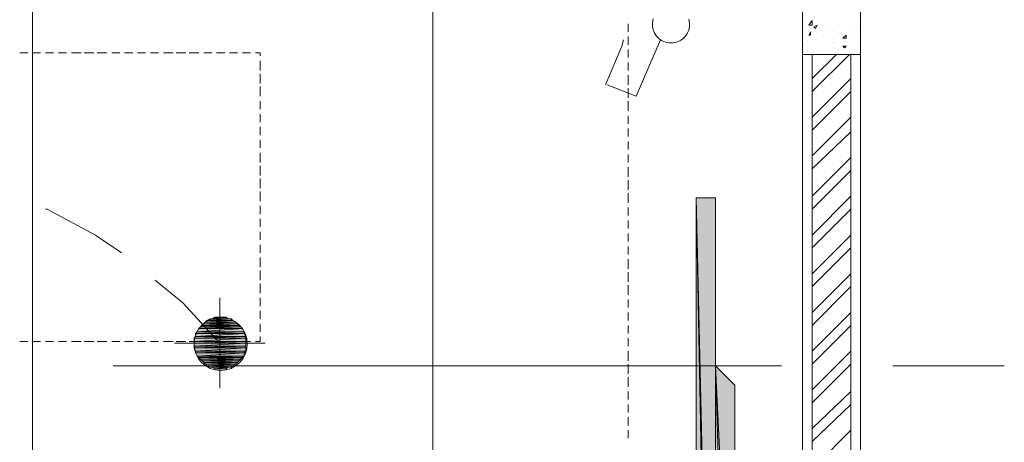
# Model space of a CAD drawing. Header units: millimetres. Extents: x 17 to 403, y 12 to 285.
# Tile 50 of 145: x 123 to 149, y 183 to 194. Entities that reach past the tile are written whole.
import ezdxf

# ---------------------------------------------------------------- set-up
doc = ezdxf.new("R2010")
doc.units = ezdxf.units.MM
doc.layers.add('FILL_FFFFFF', color=7, linetype='Continuous', true_color=0xffffff)
doc.layers.add('LINE_FFFFFF', color=7, linetype='Continuous', true_color=0xffffff)
doc.layers.add('LINE_000000', color=7, linetype='Continuous')

msp = doc.modelspace()

# ---------------------------------------------------------------- hatches: boundary and pattern name
at = {"layer": 'FILL_FFFFFF'}
h = msp.add_hatch(color=7, dxfattribs=at)
h.dxf.hatch_style = 1
h.paths.add_polyline_path([(141.055, 189.399), (141.055, 177.969), (141.563, 163.068), (141.055, 189.399)])
h = msp.add_hatch(color=7, dxfattribs=at)
h.dxf.hatch_style = 1
h.paths.add_polyline_path([(141.563, 163.068), (141.563, 167.471), (141.055, 189.399), (141.563, 163.068)])
h = msp.add_hatch(color=7, dxfattribs=at)
h.dxf.hatch_style = 1
h.paths.add_polyline_path([(141.563, 167.471), (141.055, 189.399), (141.563, 189.399), (141.563, 167.471)])
h = msp.add_hatch(color=7, dxfattribs=at)
h.dxf.hatch_style = 1
h.paths.add_polyline_path([(128.905, 186.182), (128.228, 186.182), (128.863, 186.224), (128.905, 186.182)])
h = msp.add_hatch(color=7, dxfattribs=at)
h.dxf.hatch_style = 1
h.paths.add_polyline_path([(128.228, 186.182), (128.863, 186.224), (128.312, 186.224), (128.228, 186.182)])
h = msp.add_hatch(color=7, dxfattribs=at)
h.dxf.hatch_style = 1
h.paths.add_polyline_path([(128.863, 186.224), (128.312, 186.224), (128.778, 186.224), (128.863, 186.224)])
h = msp.add_hatch(color=7, dxfattribs=at)
h.dxf.hatch_style = 1
h.paths.add_polyline_path([(128.312, 186.224), (128.778, 186.224), (128.355, 186.224), (128.312, 186.224)])
h = msp.add_hatch(color=7, dxfattribs=at)
h.dxf.hatch_style = 1
h.paths.add_polyline_path([(128.778, 186.224), (128.355, 186.224), (128.736, 186.267), (128.778, 186.224)])
h = msp.add_hatch(color=7, dxfattribs=at)
h.dxf.hatch_style = 1
h.paths.add_polyline_path([(128.355, 186.224), (128.736, 186.267), (128.439, 186.267), (128.355, 186.224)])
h = msp.add_hatch(color=7, dxfattribs=at)
h.dxf.hatch_style = 1
h.paths.add_polyline_path([(128.439, 186.267), (128.482, 186.267), (128.651, 186.267), (128.439, 186.267)])
h = msp.add_hatch(color=7, dxfattribs=at)
h.dxf.hatch_style = 1
h.paths.add_polyline_path([(128.439, 186.267), (128.736, 186.267), (128.651, 186.267), (128.439, 186.267)])
h = msp.add_hatch(color=7, dxfattribs=at)
h.dxf.hatch_style = 1
h.paths.add_polyline_path([(128.482, 186.267), (128.651, 186.267), (128.609, 186.267), (128.482, 186.267)])
h = msp.add_hatch(color=7, dxfattribs=at)
h.dxf.hatch_style = 1
h.paths.add_polyline_path([(129.201, 185.886), (127.974, 185.886), (129.159, 185.97), (129.201, 185.886)])
h = msp.add_hatch(color=7, dxfattribs=at)
h.dxf.hatch_style = 1
h.paths.add_polyline_path([(127.974, 185.886), (129.159, 185.97), (128.016, 185.97), (127.974, 185.886)])
h = msp.add_hatch(color=7, dxfattribs=at)
h.dxf.hatch_style = 1
h.paths.add_polyline_path([(129.159, 185.97), (128.016, 185.97), (129.117, 186.013), (129.159, 185.97)])
h = msp.add_hatch(color=7, dxfattribs=at)
h.dxf.hatch_style = 1
h.paths.add_polyline_path([(128.016, 185.97), (129.117, 186.013), (128.058, 186.013), (128.016, 185.97)])
h = msp.add_hatch(color=7, dxfattribs=at)
h.dxf.hatch_style = 1
h.paths.add_polyline_path([(129.117, 186.013), (128.058, 186.013), (129.074, 186.055), (129.117, 186.013)])
h = msp.add_hatch(color=7, dxfattribs=at)
h.dxf.hatch_style = 1
h.paths.add_polyline_path([(128.058, 186.013), (129.074, 186.055), (128.101, 186.055), (128.058, 186.013)])
h = msp.add_hatch(color=7, dxfattribs=at)
h.dxf.hatch_style = 1
h.paths.add_polyline_path([(129.074, 186.055), (128.101, 186.055), (129.032, 186.097), (129.074, 186.055)])
h = msp.add_hatch(color=7, dxfattribs=at)
h.dxf.hatch_style = 1
h.paths.add_polyline_path([(128.101, 186.055), (129.032, 186.097), (128.143, 186.097), (128.101, 186.055)])
h = msp.add_hatch(color=7, dxfattribs=at)
h.dxf.hatch_style = 1
h.paths.add_polyline_path([(129.032, 186.097), (128.143, 186.097), (128.99, 186.14), (129.032, 186.097)])
h = msp.add_hatch(color=7, dxfattribs=at)
h.dxf.hatch_style = 1
h.paths.add_polyline_path([(128.143, 186.097), (128.99, 186.14), (128.185, 186.14), (128.143, 186.097)])
h = msp.add_hatch(color=7, dxfattribs=at)
h.dxf.hatch_style = 1
h.paths.add_polyline_path([(128.99, 186.14), (128.185, 186.14), (128.905, 186.182), (128.99, 186.14)])
h = msp.add_hatch(color=7, dxfattribs=at)
h.dxf.hatch_style = 1
h.paths.add_polyline_path([(128.185, 186.14), (128.905, 186.182), (128.228, 186.182), (128.185, 186.14)])
h = msp.add_hatch(color=7, dxfattribs=at)
h.dxf.hatch_style = 1
h.paths.add_polyline_path([(129.244, 185.716), (127.889, 185.716), (129.244, 185.759), (129.244, 185.716)])
h = msp.add_hatch(color=7, dxfattribs=at)
h.dxf.hatch_style = 1
h.paths.add_polyline_path([(127.889, 185.716), (129.244, 185.759), (127.931, 185.759), (127.889, 185.716)])
h = msp.add_hatch(color=7, dxfattribs=at)
h.dxf.hatch_style = 1
h.paths.add_polyline_path([(129.244, 185.632), (127.889, 185.632), (129.244, 185.716), (129.244, 185.632)])
h = msp.add_hatch(color=7, dxfattribs=at)
h.dxf.hatch_style = 1
h.paths.add_polyline_path([(127.889, 185.632), (129.244, 185.716), (127.889, 185.716), (127.889, 185.632)])
h = msp.add_hatch(color=7, dxfattribs=at)
h.dxf.hatch_style = 1
h.paths.add_polyline_path([(129.201, 185.843), (127.931, 185.843), (129.201, 185.886), (129.201, 185.843)])
h = msp.add_hatch(color=7, dxfattribs=at)
h.dxf.hatch_style = 1
h.paths.add_polyline_path([(127.931, 185.843), (129.201, 185.886), (127.974, 185.886), (127.931, 185.843)])
h = msp.add_hatch(color=7, dxfattribs=at)
h.dxf.hatch_style = 1
h.paths.add_polyline_path([(129.244, 185.759), (127.931, 185.759), (129.201, 185.843), (129.244, 185.759)])
h = msp.add_hatch(color=7, dxfattribs=at)
h.dxf.hatch_style = 1
h.paths.add_polyline_path([(127.931, 185.759), (129.201, 185.843), (127.931, 185.843), (127.931, 185.759)])
h = msp.add_hatch(color=7, dxfattribs=at)
h.dxf.hatch_style = 1
h.paths.add_polyline_path([(129.244, 185.589), (127.889, 185.589), (129.244, 185.632), (129.244, 185.589)])
h = msp.add_hatch(color=7, dxfattribs=at)
h.dxf.hatch_style = 1
h.paths.add_polyline_path([(127.889, 185.589), (129.244, 185.632), (127.889, 185.632), (127.889, 185.589)])
h = msp.add_hatch(color=7, dxfattribs=at)
h.dxf.hatch_style = 1
h.paths.add_polyline_path([(129.244, 185.505), (127.889, 185.505), (129.244, 185.589), (129.244, 185.505)])
h = msp.add_hatch(color=7, dxfattribs=at)
h.dxf.hatch_style = 1
h.paths.add_polyline_path([(127.889, 185.505), (129.244, 185.589), (127.889, 185.589), (127.889, 185.505)])
h = msp.add_hatch(color=7, dxfattribs=at)
h.dxf.hatch_style = 1
h.paths.add_polyline_path([(129.244, 185.462), (127.889, 185.462), (129.244, 185.505), (129.244, 185.462)])
h = msp.add_hatch(color=7, dxfattribs=at)
h.dxf.hatch_style = 1
h.paths.add_polyline_path([(127.889, 185.462), (129.244, 185.505), (127.889, 185.505), (127.889, 185.462)])
h = msp.add_hatch(color=7, dxfattribs=at)
h.dxf.hatch_style = 1
h.paths.add_polyline_path([(127.931, 185.378), (129.244, 185.462), (127.889, 185.462), (127.931, 185.378)])
h = msp.add_hatch(color=7, dxfattribs=at)
h.dxf.hatch_style = 1
h.paths.add_polyline_path([(129.244, 185.378), (127.931, 185.378), (129.244, 185.462), (129.244, 185.378)])
h = msp.add_hatch(color=7, dxfattribs=at)
h.dxf.hatch_style = 1
h.paths.add_polyline_path([(129.201, 185.335), (127.931, 185.335), (129.244, 185.378), (129.201, 185.335)])
h = msp.add_hatch(color=7, dxfattribs=at)
h.dxf.hatch_style = 1
h.paths.add_polyline_path([(127.931, 185.335), (129.244, 185.378), (127.931, 185.378), (127.931, 185.335)])
h = msp.add_hatch(color=7, dxfattribs=at)
h.dxf.hatch_style = 1
h.paths.add_polyline_path([(127.974, 185.251), (129.201, 185.335), (127.931, 185.335), (127.974, 185.251)])
h = msp.add_hatch(color=7, dxfattribs=at)
h.dxf.hatch_style = 1
h.paths.add_polyline_path([(129.201, 185.251), (127.974, 185.251), (129.201, 185.335), (129.201, 185.251)])
h = msp.add_hatch(color=7, dxfattribs=at)
h.dxf.hatch_style = 1
h.paths.add_polyline_path([(128.016, 185.208), (129.201, 185.251), (127.974, 185.251), (128.016, 185.208)])
h = msp.add_hatch(color=7, dxfattribs=at)
h.dxf.hatch_style = 1
h.paths.add_polyline_path([(129.159, 185.208), (128.016, 185.208), (129.201, 185.251), (129.159, 185.208)])
h = msp.add_hatch(color=7, dxfattribs=at)
h.dxf.hatch_style = 1
h.paths.add_polyline_path([(128.058, 185.166), (129.159, 185.208), (128.016, 185.208), (128.058, 185.166)])
h = msp.add_hatch(color=7, dxfattribs=at)
h.dxf.hatch_style = 1
h.paths.add_polyline_path([(129.117, 185.166), (128.058, 185.166), (129.159, 185.208), (129.117, 185.166)])
h = msp.add_hatch(color=7, dxfattribs=at)
h.dxf.hatch_style = 1
h.paths.add_polyline_path([(128.101, 185.124), (129.117, 185.166), (128.058, 185.166), (128.101, 185.124)])
h = msp.add_hatch(color=7, dxfattribs=at)
h.dxf.hatch_style = 1
h.paths.add_polyline_path([(129.074, 185.124), (128.101, 185.124), (129.117, 185.166), (129.074, 185.124)])
h = msp.add_hatch(color=7, dxfattribs=at)
h.dxf.hatch_style = 1
h.paths.add_polyline_path([(128.143, 185.081), (129.074, 185.124), (128.101, 185.124), (128.143, 185.081)])
h = msp.add_hatch(color=7, dxfattribs=at)
h.dxf.hatch_style = 1
h.paths.add_polyline_path([(129.032, 185.081), (128.143, 185.081), (129.074, 185.124), (129.032, 185.081)])
h = msp.add_hatch(color=7, dxfattribs=at)
h.dxf.hatch_style = 1
h.paths.add_polyline_path([(128.185, 185.039), (129.032, 185.081), (128.143, 185.081), (128.185, 185.039)])
h = msp.add_hatch(color=7, dxfattribs=at)
h.dxf.hatch_style = 1
h.paths.add_polyline_path([(128.99, 185.039), (128.185, 185.039), (129.032, 185.081), (128.99, 185.039)])
h = msp.add_hatch(color=7, dxfattribs=at)
h.dxf.hatch_style = 1
h.paths.add_polyline_path([(128.228, 184.997), (128.99, 185.039), (128.185, 185.039), (128.228, 184.997)])
h = msp.add_hatch(color=7, dxfattribs=at)
h.dxf.hatch_style = 1
h.paths.add_polyline_path([(128.905, 184.997), (128.228, 184.997), (128.99, 185.039), (128.905, 184.997)])
h = msp.add_hatch(color=7, dxfattribs=at)
h.dxf.hatch_style = 1
h.paths.add_polyline_path([(128.312, 184.954), (128.905, 184.997), (128.228, 184.997), (128.312, 184.954)])
h = msp.add_hatch(color=7, dxfattribs=at)
h.dxf.hatch_style = 1
h.paths.add_polyline_path([(128.863, 184.954), (128.312, 184.954), (128.905, 184.997), (128.863, 184.954)])
h = msp.add_hatch(color=7, dxfattribs=at)
h.dxf.hatch_style = 1
h.paths.add_polyline_path([(128.355, 184.954), (128.863, 184.954), (128.312, 184.954), (128.355, 184.954)])
h = msp.add_hatch(color=7, dxfattribs=at)
h.dxf.hatch_style = 1
h.paths.add_polyline_path([(128.439, 184.912), (128.778, 184.954), (128.355, 184.954), (128.439, 184.912)])
h = msp.add_hatch(color=7, dxfattribs=at)
h.dxf.hatch_style = 1
h.paths.add_polyline_path([(128.778, 184.954), (128.355, 184.954), (128.863, 184.954), (128.778, 184.954)])
h = msp.add_hatch(color=7, dxfattribs=at)
h.dxf.hatch_style = 1
h.paths.add_polyline_path([(128.736, 184.912), (128.439, 184.912), (128.778, 184.954), (128.736, 184.912)])
h = msp.add_hatch(color=7, dxfattribs=at)
h.dxf.hatch_style = 1
h.paths.add_polyline_path([(128.482, 184.912), (128.736, 184.912), (128.439, 184.912), (128.482, 184.912)])
h = msp.add_hatch(color=7, dxfattribs=at)
h.dxf.hatch_style = 1
h.paths.add_polyline_path([(128.609, 184.912), (128.651, 184.912), (128.482, 184.912), (128.609, 184.912)])
h = msp.add_hatch(color=7, dxfattribs=at)
h.dxf.hatch_style = 1
h.paths.add_polyline_path([(128.651, 184.912), (128.482, 184.912), (128.736, 184.912), (128.651, 184.912)])
h = msp.add_hatch(color=7, dxfattribs=at)
h.dxf.hatch_style = 1
h.paths.add_polyline_path([(142.071, 174.456), (142.071, 167.979), (141.563, 184.997), (142.071, 174.456)])
h = msp.add_hatch(color=7, dxfattribs=at)
h.dxf.hatch_style = 1
h.paths.add_polyline_path([(142.071, 167.979), (141.563, 184.997), (141.563, 167.471), (142.071, 167.979)])
h = msp.add_hatch(color=7, dxfattribs=at)
h.dxf.hatch_style = 1
h.paths.add_polyline_path([(142.071, 184.489), (141.563, 184.997), (142.071, 174.456), (142.071, 184.489)])

# ---------------------------------------------------------------- linework, layer by layer
at = {"layer": 'LINE_000000', "lineweight": 0}
for p, q in [((145.373, 237.702), (145.373, 164.846)), ((145.373, 198.289), (145.373, 180.763)), ((123.656, 196.384), (123.656, 178.858)), ((134.154, 196.384), (134.154, 178.858)), ((143.849, 164.846), (143.849, 195.707)), ((139.277, 193.76), (139.277, 193.971)), ((143.849, 193.971), (143.849, 193.76)), ((144.018, 193.929), (144.103, 194.056)), ((144.103, 193.929), (144.103, 194.056)), ((144.018, 193.929), (144.103, 193.929)), ((144.018, 193.675), (144.06, 193.76)), ((144.06, 193.675), (144.06, 193.76)), ((144.145, 193.887), (144.23, 193.929)), ((144.145, 193.887), (144.187, 193.844)), ((144.187, 193.844), (144.23, 193.929)), ((144.357, 193.802), (144.357, 193.802)), ((144.484, 193.76), (144.484, 193.76)), ((144.653, 193.76), (144.653, 193.76)), ((145.076, 193.929), (145.076, 193.929)), ((145.288, 193.844), (145.288, 193.844)), ((145.33, 193.844), (145.33, 193.844)), ((139.277, 193.421), (139.277, 193.633)), ((143.849, 193.633), (143.849, 193.421)), ((143.891, 193.421), (143.891, 193.421)), ((143.976, 193.506), (143.976, 193.506)), ((144.018, 193.675), (144.06, 193.675)), ((144.018, 193.675), (144.018, 193.675)), ((144.018, 193.675), (144.018, 193.675)), ((144.399, 193.675), (144.399, 193.675)), ((144.653, 193.548), (144.653, 193.548)), ((144.653, 193.463), (144.653, 193.463)), ((144.907, 193.59), (144.992, 193.675)), ((144.907, 193.59), (144.992, 193.59)), ((144.992, 193.59), (144.992, 193.675)), ((145.076, 193.633), (145.076, 193.633)), ((145.288, 193.421), (145.288, 193.421)), ((145.373, 193.463), (145.373, 193.463)), ((123.317, 193.209), (123.529, 193.209)), ((123.656, 193.209), (123.867, 193.209)), ((123.994, 193.209), (124.206, 193.209)), ((124.333, 193.209), (124.545, 193.209)), ((124.672, 193.209), (124.926, 193.209)), ((125.01, 193.209), (125.264, 193.209)), ((125.349, 193.209), (125.603, 193.209)), ((125.73, 193.209), (125.942, 193.209)), ((126.069, 193.209), (126.28, 193.209)), ((126.407, 193.209), (126.619, 193.209)), ((126.746, 193.209), (126.958, 193.209)), ((127.085, 193.209), (127.339, 193.209)), ((127.423, 193.209), (127.677, 193.209)), ((127.762, 193.209), (128.016, 193.209)), ((128.143, 193.209), (128.355, 193.209)), ((128.482, 193.209), (128.693, 193.209)), ((128.82, 193.209), (129.032, 193.209)), ((129.159, 193.209), (129.371, 193.209)), ((139.277, 193.082), (139.277, 193.294)), ((143.849, 193.294), (143.849, 193.082)), ((143.976, 193.252), (143.976, 193.252)), ((144.103, 192.532), (144.738, 193.167)), ((144.103, 192.193), (145.076, 193.167)), ((144.145, 193.252), (144.145, 193.252)), ((144.653, 193.336), (144.653, 193.336)), ((144.907, 193.379), (144.992, 193.379)), ((144.907, 193.379), (144.949, 193.336)), ((144.949, 193.336), (144.992, 193.379)), ((144.949, 193.336), (144.949, 193.336)), ((145.288, 193.379), (145.288, 193.379)), ((129.625, 192.998), (129.625, 192.744)), ((139.277, 192.744), (139.277, 192.955)), ((143.849, 192.955), (143.849, 192.744)), ((129.625, 192.659), (129.625, 192.405)), ((139.277, 192.363), (139.277, 192.617)), ((143.849, 192.617), (143.849, 192.363)), ((144.103, 191.516), (145.119, 192.532)), ((129.625, 192.32), (129.625, 192.066)), ((139.277, 192.024), (139.277, 192.278)), ((143.849, 192.278), (143.849, 192.024)), ((144.103, 191.177), (145.119, 192.193)), ((129.625, 191.939), (129.625, 191.728)), ((139.277, 191.685), (139.277, 191.939)), ((143.849, 191.939), (143.849, 191.685)), ((129.625, 191.601), (129.625, 191.389)), ((139.277, 191.347), (139.277, 191.558)), ((143.849, 191.558), (143.849, 191.347)), ((144.103, 190.5), (145.119, 191.516)), ((129.625, 191.262), (129.625, 191.05)), ((139.277, 191.008), (139.277, 191.22)), ((143.849, 191.22), (143.849, 191.008)), ((144.103, 190.161), (145.119, 191.135)), ((129.625, 190.923), (129.625, 190.712)), ((139.277, 190.669), (139.277, 190.881)), ((143.849, 190.881), (143.849, 190.669)), ((129.625, 190.585), (129.625, 190.331)), ((139.277, 190.331), (139.277, 190.542)), ((143.849, 190.542), (143.849, 190.331)), ((144.103, 189.442), (145.119, 190.458)), ((129.625, 190.246), (129.625, 189.992)), ((139.277, 189.95), (139.277, 190.204)), ((143.849, 190.204), (143.849, 189.95)), ((144.103, 189.103), (145.119, 190.119)), ((129.625, 189.907), (129.625, 189.653)), ((139.277, 189.611), (139.277, 189.865)), ((143.849, 189.865), (143.849, 189.611)), ((129.625, 189.569), (129.625, 189.315)), ((139.277, 189.272), (139.277, 189.526)), ((141.563, 189.399), (141.351, 189.399)), ((141.563, 189.23), (141.563, 189.399)), ((143.849, 189.526), (143.849, 189.272)), ((144.103, 188.426), (145.119, 189.442)), ((129.625, 189.188), (129.625, 188.976)), ((139.277, 188.934), (139.277, 189.145)), ((141.055, 189.103), (141.055, 188.849)), ((141.563, 188.849), (141.563, 189.103)), ((143.849, 189.145), (143.849, 188.934)), ((144.103, 188.087), (145.119, 189.103)), ((129.625, 188.849), (129.625, 188.637)), ((139.277, 188.595), (139.277, 188.807)), ((143.849, 188.807), (143.849, 188.595)), ((141.055, 188.764), (141.055, 188.51)), ((141.563, 188.51), (141.563, 188.764)), ((129.625, 188.51), (129.625, 188.299)), ((139.277, 188.256), (139.277, 188.468)), ((141.055, 188.426), (141.055, 188.172)), ((141.563, 188.172), (141.563, 188.426)), ((143.849, 188.468), (143.849, 188.256)), ((144.103, 187.41), (145.119, 188.426)), ((129.625, 188.172), (129.625, 187.96)), ((139.277, 187.918), (139.277, 188.129)), ((141.055, 188.045), (141.055, 187.833)), ((141.563, 187.833), (141.563, 188.045)), ((143.849, 188.129), (143.849, 187.918)), ((144.103, 187.071), (145.119, 188.087)), ((129.625, 187.833), (129.625, 187.579)), ((139.277, 187.537), (139.277, 187.791)), ((143.849, 187.791), (143.849, 187.537)), ((129.625, 187.494), (129.625, 187.24)), ((141.055, 187.706), (141.055, 187.494)), ((141.563, 187.494), (141.563, 187.706)), ((139.277, 187.198), (139.277, 187.452)), ((141.055, 187.367), (141.055, 187.156)), ((141.563, 187.156), (141.563, 187.367)), ((143.849, 187.452), (143.849, 187.198)), ((144.103, 186.394), (145.119, 187.41)), ((129.625, 187.156), (129.625, 186.902)), ((139.277, 186.859), (139.277, 187.113)), ((141.055, 187.029), (141.055, 186.817)), ((141.563, 186.817), (141.563, 187.029)), ((143.849, 187.113), (143.849, 186.859)), ((144.103, 186.055), (145.119, 187.071)), ((128.566, 184.404), (128.566, 186.775)), ((129.625, 186.775), (129.625, 186.563)), ((139.277, 186.521), (139.277, 186.732)), ((143.849, 186.732), (143.849, 186.521)), ((141.055, 186.69), (141.055, 186.436)), ((141.563, 186.436), (141.563, 186.69)), ((129.625, 186.436), (129.625, 186.224)), ((139.277, 186.182), (139.277, 186.394)), ((141.055, 186.351), (141.055, 186.097)), ((141.563, 186.097), (141.563, 186.351)), ((143.849, 186.394), (143.849, 186.182)), ((144.103, 185.378), (145.119, 186.394)), ((129.625, 186.097), (129.625, 185.886)), ((139.277, 185.843), (139.277, 186.055)), ((141.055, 186.013), (141.055, 185.759)), ((141.563, 185.759), (141.563, 186.013)), ((143.849, 186.055), (143.849, 185.843)), ((144.103, 185.039), (145.119, 186.055)), ((129.625, 185.759), (129.625, 185.632)), ((139.277, 185.505), (139.277, 185.716)), ((143.849, 185.716), (143.849, 185.505)), ((123.529, 185.632), (123.317, 185.632)), ((123.867, 185.632), (123.656, 185.632)), ((124.206, 185.632), (123.994, 185.632)), ((124.545, 185.632), (124.333, 185.632)), ((124.926, 185.632), (124.672, 185.632)), ((125.264, 185.632), (125.01, 185.632)), ((125.603, 185.632), (125.349, 185.632)), ((125.942, 185.632), (125.73, 185.632)), ((126.28, 185.632), (126.069, 185.632)), ((126.619, 185.632), (126.407, 185.632)), ((126.958, 185.632), (126.746, 185.632)), ((127.339, 185.632), (127.085, 185.632)), ((127.381, 185.589), (129.752, 185.589)), ((127.381, 185.589), (129.752, 185.589)), ((127.677, 185.632), (127.423, 185.632)), ((128.016, 185.632), (127.762, 185.632)), ((128.355, 185.632), (128.143, 185.632)), ((128.693, 185.632), (128.482, 185.632)), ((129.032, 185.632), (128.82, 185.632)), ((129.371, 185.632), (129.159, 185.632)), ((129.625, 185.632), (129.498, 185.632)), ((141.055, 185.632), (141.055, 185.42)), ((141.563, 185.42), (141.563, 185.632)), ((139.277, 185.124), (139.277, 185.378)), ((141.055, 185.293), (141.055, 185.081)), ((141.563, 185.081), (141.563, 185.293)), ((143.849, 185.378), (143.849, 185.124)), ((144.103, 184.362), (145.119, 185.378)), ((143.298, 184.997), (125.772, 184.997)), ((139.277, 184.785), (139.277, 185.039)), ((141.055, 184.954), (141.055, 184.743)), ((141.563, 184.743), (141.563, 184.954)), ((143.849, 185.039), (143.849, 184.785)), ((144.103, 184.023), (145.119, 185.039)), ((149.14, 184.997), (146.219, 184.997)), ((139.277, 184.446), (139.277, 184.7)), ((141.901, 184.658), (141.732, 184.827)), ((143.849, 184.7), (143.849, 184.446)), ((141.055, 184.616), (141.055, 184.404)), ((141.563, 184.404), (141.563, 184.616)), ((141.563, 184.616), (141.563, 184.404)), ((142.071, 184.489), (141.986, 184.573)), ((142.071, 184.192), (142.071, 184.489)), ((139.277, 184.108), (139.277, 184.319)), ((141.055, 184.277), (141.055, 184.023)), ((141.563, 184.023), (141.563, 184.277)), ((141.563, 184.277), (141.563, 184.023)), ((143.849, 184.319), (143.849, 184.108)), ((144.103, 183.346), (145.119, 184.319)), ((139.277, 183.769), (139.277, 183.981)), ((141.055, 183.938), (141.055, 183.684)), ((141.563, 183.684), (141.563, 183.938)), ((141.563, 183.938), (141.563, 183.684)), ((142.071, 183.854), (142.071, 184.108)), ((143.849, 183.981), (143.849, 183.769)), ((144.103, 183.007), (145.119, 183.981)), ((139.277, 183.43), (139.277, 183.642)), ((142.071, 183.515), (142.071, 183.769)), ((143.849, 183.642), (143.849, 183.43)), ((141.055, 183.6), (141.055, 183.346)), ((141.563, 183.346), (141.563, 183.6)), ((141.563, 183.6), (141.563, 183.346)), ((142.071, 183.176), (142.071, 183.43)), ((139.277, 183.092), (139.277, 183.303)), ((141.055, 183.219), (141.055, 183.007)), ((141.563, 183.007), (141.563, 183.219)), ((141.563, 183.219), (141.563, 183.007)), ((143.849, 183.303), (143.849, 183.092)), ((144.103, 182.287), (145.119, 183.303)), ((142.071, 182.838), (142.071, 183.049))]:
    msp.add_line(p, q, dxfattribs=at)
for points in [[(143.849, 193.167), (145.373, 193.167), (145.373, 199.263), (143.849, 199.263), (143.849, 193.167)], [(145.119, 193.167), (144.103, 193.167), (144.103, 164.846), (145.119, 164.846), (145.119, 193.167)], [(129.286, 185.568), (129.272, 185.709), (129.231, 185.84), (129.167, 185.959), (129.081, 186.062), (128.978, 186.147), (128.859, 186.212), (128.728, 186.252), (128.587, 186.267), (128.447, 186.252), (128.316, 186.212), (128.197, 186.147), (128.094, 186.062), (128.008, 185.959), (127.944, 185.84), (127.903, 185.709), (127.889, 185.568), (127.903, 185.427), (127.944, 185.296), (128.008, 185.178), (128.094, 185.074), (128.197, 184.989), (128.316, 184.925), (128.447, 184.884), (128.587, 184.87), (128.728, 184.884), (128.859, 184.925), (128.978, 184.989), (129.081, 185.074), (129.167, 185.178), (129.231, 185.296), (129.272, 185.427), (129.286, 185.568)]]:
    msp.add_lwpolyline(points, close=True, dxfattribs=at)
for points in [[(139.934, 194.097), (139.914, 194.001), (139.914, 194.001), (139.914, 193.902), (139.933, 193.808), (139.969, 193.722), (140.02, 193.644), (140.086, 193.577), (140.163, 193.524), (140.251, 193.486), (140.348, 193.466), (140.446, 193.466), (140.54, 193.484), (140.627, 193.52), (140.705, 193.572), (140.772, 193.637), (140.825, 193.715), (140.863, 193.803), (140.883, 193.899), (140.883, 193.998), (140.864, 194.092)], [(138.684, 192.363), (139.107, 193.379), (139.15, 193.548)], [(140.123, 193.548), (139.488, 192.066), (138.726, 192.363)], [(129.498, 193.209), (129.625, 193.209), (129.625, 193.125)], [(141.224, 189.399), (141.055, 189.399), (141.055, 189.23)], [(125.984, 187.96), (125.307, 188.426), (124.037, 189.103), (123.994, 189.103)], [(128.566, 185.589), (127.593, 186.648), (126.873, 187.24)], [(141.647, 184.912), (141.563, 184.997), (141.563, 184.743)]]:
    msp.add_lwpolyline(points, dxfattribs=at)
at = {"layer": 'LINE_FFFFFF', "lineweight": 0}
for p, q in [((141.563, 167.471), (141.563, 189.399)), ((142.071, 174.456), (142.071, 184.489))]:
    msp.add_line(p, q, dxfattribs=at)
for points in [[(141.055, 189.399), (141.055, 177.969), (141.563, 163.068), (141.055, 189.399)], [(141.563, 163.068), (141.563, 167.471), (141.055, 189.399), (141.563, 163.068)], [(141.563, 167.471), (141.055, 189.399), (141.563, 189.399), (141.563, 167.471)], [(128.905, 186.182), (128.228, 186.182), (128.863, 186.224), (128.905, 186.182)], [(128.228, 186.182), (128.863, 186.224), (128.312, 186.224), (128.228, 186.182)], [(128.863, 186.224), (128.312, 186.224), (128.778, 186.224), (128.863, 186.224)], [(128.312, 186.224), (128.778, 186.224), (128.355, 186.224), (128.312, 186.224)], [(128.778, 186.224), (128.355, 186.224), (128.736, 186.267), (128.778, 186.224)], [(128.355, 186.224), (128.736, 186.267), (128.439, 186.267), (128.355, 186.224)], [(128.439, 186.267), (128.482, 186.267), (128.651, 186.267), (128.439, 186.267)], [(128.439, 186.267), (128.736, 186.267), (128.651, 186.267), (128.439, 186.267)], [(128.482, 186.267), (128.651, 186.267), (128.609, 186.267), (128.482, 186.267)], [(129.201, 185.886), (127.974, 185.886), (129.159, 185.97), (129.201, 185.886)], [(127.974, 185.886), (129.159, 185.97), (128.016, 185.97), (127.974, 185.886)], [(129.159, 185.97), (128.016, 185.97), (129.117, 186.013), (129.159, 185.97)], [(128.016, 185.97), (129.117, 186.013), (128.058, 186.013), (128.016, 185.97)], [(129.117, 186.013), (128.058, 186.013), (129.074, 186.055), (129.117, 186.013)], [(128.058, 186.013), (129.074, 186.055), (128.101, 186.055), (128.058, 186.013)], [(129.074, 186.055), (128.101, 186.055), (129.032, 186.097), (129.074, 186.055)], [(128.101, 186.055), (129.032, 186.097), (128.143, 186.097), (128.101, 186.055)], [(129.032, 186.097), (128.143, 186.097), (128.99, 186.14), (129.032, 186.097)], [(128.143, 186.097), (128.99, 186.14), (128.185, 186.14), (128.143, 186.097)], [(128.99, 186.14), (128.185, 186.14), (128.905, 186.182), (128.99, 186.14)], [(128.185, 186.14), (128.905, 186.182), (128.228, 186.182), (128.185, 186.14)], [(129.244, 185.716), (127.889, 185.716), (129.244, 185.759), (129.244, 185.716)], [(127.889, 185.716), (129.244, 185.759), (127.931, 185.759), (127.889, 185.716)], [(129.244, 185.632), (127.889, 185.632), (129.244, 185.716), (129.244, 185.632)], [(127.889, 185.632), (129.244, 185.716), (127.889, 185.716), (127.889, 185.632)], [(129.201, 185.843), (127.931, 185.843), (129.201, 185.886), (129.201, 185.843)], [(127.931, 185.843), (129.201, 185.886), (127.974, 185.886), (127.931, 185.843)], [(129.244, 185.759), (127.931, 185.759), (129.201, 185.843), (129.244, 185.759)], [(127.931, 185.759), (129.201, 185.843), (127.931, 185.843), (127.931, 185.759)], [(129.244, 185.589), (127.889, 185.589), (129.244, 185.632), (129.244, 185.589)], [(127.889, 185.589), (129.244, 185.632), (127.889, 185.632), (127.889, 185.589)], [(129.244, 185.505), (127.889, 185.505), (129.244, 185.589), (129.244, 185.505)], [(127.889, 185.505), (129.244, 185.589), (127.889, 185.589), (127.889, 185.505)], [(129.244, 185.462), (127.889, 185.462), (129.244, 185.505), (129.244, 185.462)], [(127.889, 185.462), (129.244, 185.505), (127.889, 185.505), (127.889, 185.462)], [(127.931, 185.378), (129.244, 185.462), (127.889, 185.462), (127.931, 185.378)], [(129.244, 185.378), (127.931, 185.378), (129.244, 185.462), (129.244, 185.378)], [(129.201, 185.335), (127.931, 185.335), (129.244, 185.378), (129.201, 185.335)], [(127.931, 185.335), (129.244, 185.378), (127.931, 185.378), (127.931, 185.335)], [(127.974, 185.251), (129.201, 185.335), (127.931, 185.335), (127.974, 185.251)], [(129.201, 185.251), (127.974, 185.251), (129.201, 185.335), (129.201, 185.251)], [(128.016, 185.208), (129.201, 185.251), (127.974, 185.251), (128.016, 185.208)], [(129.159, 185.208), (128.016, 185.208), (129.201, 185.251), (129.159, 185.208)], [(128.058, 185.166), (129.159, 185.208), (128.016, 185.208), (128.058, 185.166)], [(129.117, 185.166), (128.058, 185.166), (129.159, 185.208), (129.117, 185.166)], [(128.101, 185.124), (129.117, 185.166), (128.058, 185.166), (128.101, 185.124)], [(129.074, 185.124), (128.101, 185.124), (129.117, 185.166), (129.074, 185.124)], [(128.143, 185.081), (129.074, 185.124), (128.101, 185.124), (128.143, 185.081)], [(129.032, 185.081), (128.143, 185.081), (129.074, 185.124), (129.032, 185.081)], [(128.185, 185.039), (129.032, 185.081), (128.143, 185.081), (128.185, 185.039)], [(128.99, 185.039), (128.185, 185.039), (129.032, 185.081), (128.99, 185.039)], [(128.228, 184.997), (128.99, 185.039), (128.185, 185.039), (128.228, 184.997)], [(128.905, 184.997), (128.228, 184.997), (128.99, 185.039), (128.905, 184.997)], [(128.312, 184.954), (128.905, 184.997), (128.228, 184.997), (128.312, 184.954)], [(128.863, 184.954), (128.312, 184.954), (128.905, 184.997), (128.863, 184.954)], [(128.355, 184.954), (128.863, 184.954), (128.312, 184.954), (128.355, 184.954)], [(128.439, 184.912), (128.778, 184.954), (128.355, 184.954), (128.439, 184.912)], [(128.778, 184.954), (128.355, 184.954), (128.863, 184.954), (128.778, 184.954)], [(128.736, 184.912), (128.439, 184.912), (128.778, 184.954), (128.736, 184.912)], [(128.482, 184.912), (128.736, 184.912), (128.439, 184.912), (128.482, 184.912)], [(128.609, 184.912), (128.651, 184.912), (128.482, 184.912), (128.609, 184.912)], [(128.651, 184.912), (128.482, 184.912), (128.736, 184.912), (128.651, 184.912)], [(142.071, 174.456), (142.071, 167.979), (141.563, 184.997), (142.071, 174.456)], [(142.071, 167.979), (141.563, 184.997), (141.563, 167.471), (142.071, 167.979)], [(142.071, 184.489), (141.563, 184.997), (142.071, 174.456), (142.071, 184.489)]]:
    msp.add_lwpolyline(points, close=True, dxfattribs=at)

doc.saveas('drawing.dxf')
